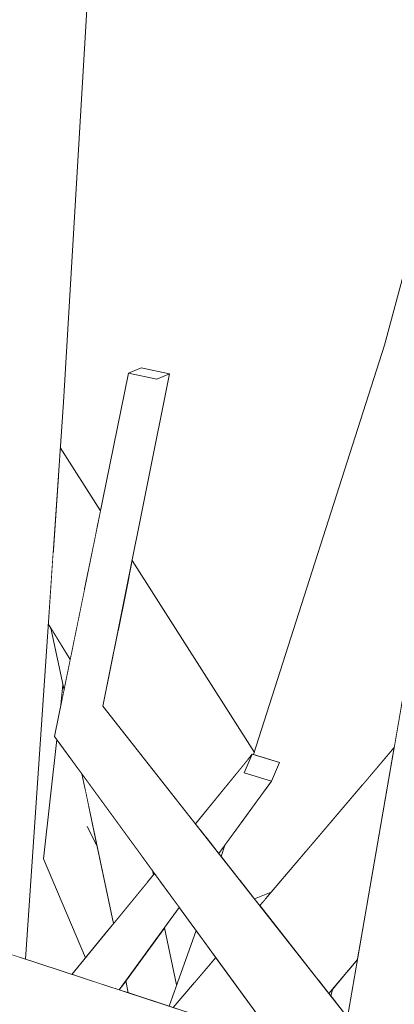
# Model space of a CAD drawing. Extents: x -289599 to -184549, y 66678 to 295474.
# Tile 69 of 256: x -281698 to -281663, y 71876 to 71966. Entities that reach past the tile are written whole.
import ezdxf

# ---------------------------------------------------------------- set-up
doc = ezdxf.new("R2010")
doc.units = 0
doc.header["$MEASUREMENT"] = 0
doc.linetypes.add('Wipeout_Contour', pattern=[1000, 0, -1000])
doc.layers.add('arch drzewa', color=8, linetype='Continuous')
doc.layers.add('arch drzewa_Nr_Pióra__4', color=8, linetype='Continuous', lineweight=9)

msp = doc.modelspace()

# ---------------------------------------------------------------- wipeouts: each hides what was drawn before it
at = {"color": 254, "linetype": 'Wipeout_Contour', "lineweight": 0, "ltscale": 2028077.469548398}
msp.add_wipeout([(-281673.43, 71990.19), (-281675.373, 71987.688), (-281654.258, 71963.521), (-281654.202, 71963.593), (-281653.462, 71965.985), (-281653.164, 71966.993)], dxfattribs=at).dxf.layer = 'arch drzewa'
at = {"color": 254, "linetype": 'Wipeout_Contour', "lineweight": 0, "ltscale": 1352124.51461128}
msp.add_wipeout([(-281697.616, 71880.215), (-281697.097, 71880.045), (-281693.624, 71931.147), (-281695.426, 71930.161)], dxfattribs=at).dxf.layer = 'arch drzewa'
at = {"color": 254, "linetype": 'Wipeout_Contour', "lineweight": 0, "ltscale": 1352043.448520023}
msp.add_wipeout([(-281677.051, 71897.14), (-281680.586, 71891.27), (-281679.394, 71889.752), (-281674.562, 71896.387)], dxfattribs=at).dxf.layer = 'arch drzewa'
at = {"color": 254, "linetype": 'Wipeout_Contour', "lineweight": 0, "ltscale": 1352069.521344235}
msp.add_wipeout([(-281685.464, 71888.165), (-281686.431, 71889.492), (-281685.927, 71887.114), (-281685.382, 71887.779)], dxfattribs=at).dxf.layer = 'arch drzewa'
at = {"color": 254, "linetype": 'Wipeout_Contour', "lineweight": 0, "ltscale": 1352054.628712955}
msp.add_wipeout([(-281684.356, 71882.936), (-281684.888, 71882.206), (-281683.676, 71876.487), (-281683.246, 71877.696)], dxfattribs=at).dxf.layer = 'arch drzewa'
at = {"color": 254, "linetype": 'Wipeout_Contour', "lineweight": 0, "ltscale": 1013990.478213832}
msp.add_wipeout([(-281666.685, 71880.024), (-281667.523, 71879.02), (-281667.387, 71875.978)], dxfattribs=at).dxf.layer = 'arch drzewa'
at = {"color": 254, "linetype": 'Wipeout_Contour', "lineweight": 0, "ltscale": 1014051.01611135}
msp.add_wipeout([(-281688.508, 71877.234), (-281687.685, 71876.964), (-281687.915, 71878.049)], dxfattribs=at).dxf.layer = 'arch drzewa'

# ---------------------------------------------------------------- next in the draw order: wipeouts: each hides what was drawn before it
at = {"color": 254, "linetype": 'Wipeout_Contour', "lineweight": 0, "ltscale": 2366094.127839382}
msp.add_wipeout([(-281678.576, 71988.74), (-281657.619, 71964.753), (-281656.381, 71964.328), (-281655.205, 71964.256), (-281654.278, 71963.527), (-281654.258, 71963.521), (-281675.373, 71987.688)], dxfattribs=at).dxf.layer = 'arch drzewa'
at = {"color": 254, "linetype": 'Wipeout_Contour', "lineweight": 0, "ltscale": 1014124.817856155}
msp.add_wipeout([(-281693.624, 71931.147), (-281690.603, 71981.575), (-281692.974, 71980.86)], dxfattribs=at).dxf.layer = 'arch drzewa'
at = {"color": 254, "linetype": 'Wipeout_Contour', "lineweight": 0, "ltscale": 1014090.505525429}
msp.add_wipeout([(-281698.14, 71880.386), (-281697.616, 71880.215), (-281695.426, 71930.161)], dxfattribs=at).dxf.layer = 'arch drzewa'
at = {"color": 254, "linetype": 'Wipeout_Contour', "lineweight": 0, "ltscale": 1352126.775422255}
msp.add_wipeout([(-281693.909, 71926.964), (-281694.069, 71924.6), (-281690.573, 71919.448), (-281690.223, 71921.167)], dxfattribs=at).dxf.layer = 'arch drzewa'
at = {"color": 254, "linetype": 'Wipeout_Contour', "lineweight": 0, "ltscale": 1014086.635063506}
msp.add_wipeout([(-281693.668, 71905.198), (-281693.904, 71903.065), (-281693.567, 71904.723)], dxfattribs=at).dxf.layer = 'arch drzewa'
at = {"color": 254, "linetype": 'Wipeout_Contour', "lineweight": 0, "ltscale": 1014037.033729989}
msp.add_wipeout([(-281677.051, 71897.14), (-281681.098, 71891.921), (-281680.586, 71891.27)], dxfattribs=at).dxf.layer = 'arch drzewa'
at = {"color": 254, "linetype": 'Wipeout_Contour', "lineweight": 0, "ltscale": 1690073.58869608}
msp.add_wipeout([(-281687.915, 71878.049), (-281687.685, 71876.964), (-281683.941, 71875.739), (-281683.676, 71876.487), (-281684.888, 71882.206)], dxfattribs=at).dxf.layer = 'arch drzewa'
at = {"color": 254, "linetype": 'Wipeout_Contour', "lineweight": 0, "ltscale": 1689987.53870106}
msp.add_wipeout([(-281668.922, 71877.345), (-281669.134, 71876.69), (-281667.602, 71874.74), (-281667.387, 71875.978), (-281667.523, 71879.02)], dxfattribs=at).dxf.layer = 'arch drzewa'

# ---------------------------------------------------------------- next in the draw order: wipeouts: each hides what was drawn before it
at = {"color": 254, "linetype": 'Wipeout_Contour', "lineweight": 0, "ltscale": 1352140.105920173}
msp.add_wipeout([(-281695.426, 71930.161), (-281704.677, 71930.266), (-281700.989, 71881.319), (-281698.14, 71880.386)], dxfattribs=at).dxf.layer = 'arch drzewa'
at = {"color": 254, "linetype": 'Wipeout_Contour', "lineweight": 0, "ltscale": 1352126.270419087}
msp.add_wipeout([(-281694.069, 71924.6), (-281694.099, 71924.159), (-281690.672, 71918.962), (-281690.573, 71919.448)], dxfattribs=at).dxf.layer = 'arch drzewa'
at = {"color": 254, "linetype": 'Wipeout_Contour', "lineweight": 0, "ltscale": 1014089.013762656}
msp.add_wipeout([(-281694.774, 71910.418), (-281693.567, 71904.723), (-281692.997, 71907.524)], dxfattribs=at).dxf.layer = 'arch drzewa'
at = {"color": 254, "linetype": 'Wipeout_Contour', "lineweight": 0, "ltscale": 1689968.534771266}
msp.add_wipeout([(-281667.602, 71874.74), (-281663.355, 71869.332), (-281663.401, 71869.016), (-281663.301, 71868.983), (-281661.567, 71909.518)], dxfattribs=at).dxf.layer = 'arch drzewa'
at = {"color": 254, "linetype": 'Wipeout_Contour', "lineweight": 0, "ltscale": 1352048.852965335}
msp.add_wipeout([(-281681.313, 71892.196), (-281681.098, 71891.921), (-281677.051, 71897.14), (-281676.313, 71898.844)], dxfattribs=at).dxf.layer = 'arch drzewa'

# ---------------------------------------------------------------- next in the draw order: wipeouts: each hides what was drawn before it
at = {"color": 254, "linetype": 'Wipeout_Contour', "lineweight": 0, "ltscale": 1014117.700788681}
msp.add_wipeout([(-281692.974, 71980.86), (-281695.426, 71930.161), (-281693.624, 71931.147)], dxfattribs=at).dxf.layer = 'arch drzewa'
at = {"color": 254, "linetype": 'Wipeout_Contour', "lineweight": 0, "ltscale": 1352124.680822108}
msp.add_wipeout([(-281694.56, 71917.377), (-281691.697, 71913.917), (-281690.672, 71918.962), (-281694.099, 71924.159)], dxfattribs=at).dxf.layer = 'arch drzewa'
at = {"color": 254, "linetype": 'Wipeout_Contour', "lineweight": 0, "ltscale": 1014038.095754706}
msp.add_wipeout([(-281681.533, 71892.475), (-281681.313, 71892.196), (-281676.313, 71898.844)], dxfattribs=at).dxf.layer = 'arch drzewa'
at = {"color": 254, "linetype": 'Wipeout_Contour', "lineweight": 0, "ltscale": 1690112.87680273}
msp.add_wipeout([(-281695.434, 71889.258), (-281689.53, 71882.718), (-281689.033, 71883.325), (-281690.537, 71890.422), (-281691.454, 71892.215)], dxfattribs=at).dxf.layer = 'arch drzewa'
at = {"color": 254, "linetype": 'Wipeout_Contour', "lineweight": 0, "ltscale": 1351991.087518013}
msp.add_wipeout([(-281669.458, 71877.102), (-281669.296, 71876.896), (-281666.685, 71880.024), (-281666.552, 71880.792)], dxfattribs=at).dxf.layer = 'arch drzewa'

# ---------------------------------------------------------------- next in the draw order: wipeouts: each hides what was drawn before it
at = {"color": 254, "linetype": 'Wipeout_Contour', "lineweight": 0, "ltscale": 2366320.285996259}
msp.add_wipeout([(-281692.974, 71980.86), (-281700.637, 71981.06), (-281699.592, 71970.854), (-281697.697, 71955.395), (-281697.938, 71955.236), (-281697.99, 71955.202), (-281695.426, 71930.161)], dxfattribs=at).dxf.layer = 'arch drzewa'
at = {"color": 254, "linetype": 'Wipeout_Contour', "lineweight": 0, "ltscale": 1352121.925048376}
msp.add_wipeout([(-281694.56, 71917.377), (-281695.007, 71910.798), (-281692.997, 71907.524), (-281691.697, 71913.917)], dxfattribs=at).dxf.layer = 'arch drzewa'
at = {"color": 254, "linetype": 'Wipeout_Contour', "lineweight": 0, "ltscale": 1352037.803734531}
msp.add_wipeout([(-281673.824, 71898.091), (-281676.313, 71898.844), (-281677.051, 71897.14), (-281674.562, 71896.387)], dxfattribs=at).dxf.layer = 'arch drzewa'
at = {"color": 254, "linetype": 'Wipeout_Contour', "lineweight": 0, "ltscale": 1014069.91675956}
msp.add_wipeout([(-281691.454, 71892.215), (-281690.537, 71890.422), (-281691.328, 71894.158)], dxfattribs=at).dxf.layer = 'arch drzewa'
at = {"color": 254, "linetype": 'Wipeout_Contour', "lineweight": 0, "ltscale": 1352041.456176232}
msp.add_wipeout([(-281679.17, 71889.467), (-281677.456, 71887.285), (-281677.324, 71892.594), (-281678.835, 71890.519)], dxfattribs=at).dxf.layer = 'arch drzewa'
at = {"color": 254, "linetype": 'Wipeout_Contour', "lineweight": 0, "ltscale": 1014067.742454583}
msp.add_wipeout([(-281695.434, 71889.258), (-281691.606, 71880.185), (-281689.53, 71882.718)], dxfattribs=at).dxf.layer = 'arch drzewa'
at = {"color": 254, "linetype": 'Wipeout_Contour', "lineweight": 0, "ltscale": 1351991.399352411}
msp.add_wipeout([(-281666.541, 71880.853), (-281669.478, 71877.128), (-281669.458, 71877.102), (-281666.552, 71880.792)], dxfattribs=at).dxf.layer = 'arch drzewa'

# ---------------------------------------------------------------- next in the draw order: wipeouts: each hides what was drawn before it
at = {"color": 254, "linetype": 'Wipeout_Contour', "lineweight": 0, "ltscale": 3042414.360488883}
msp.add_wipeout([(-281703.556, 71944.358), (-281704.677, 71930.266), (-281695.426, 71930.161), (-281697.99, 71955.202), (-281699.784, 71954.021), (-281702.632, 71954.568), (-281702.714, 71954.949), (-281703.244, 71948.288), (-281702.328, 71946.666)], dxfattribs=at).dxf.layer = 'arch drzewa'
at = {"color": 254, "linetype": 'Wipeout_Contour', "lineweight": 0, "ltscale": 1014072.794224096}
msp.add_wipeout([(-281691.328, 71894.158), (-281691.678, 71895.807), (-281691.454, 71892.215)], dxfattribs=at).dxf.layer = 'arch drzewa'
at = {"color": 254, "linetype": 'Wipeout_Contour', "lineweight": 0, "ltscale": 1014033.550028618}
msp.add_wipeout([(-281679.394, 71889.752), (-281679.17, 71889.467), (-281678.835, 71890.519)], dxfattribs=at).dxf.layer = 'arch drzewa'
at = {"color": 254, "linetype": 'Wipeout_Contour', "lineweight": 0, "ltscale": 1351992.621113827}
msp.add_wipeout([(-281665.769, 71885.302), (-281670.261, 71878.125), (-281669.478, 71877.128), (-281666.541, 71880.853)], dxfattribs=at).dxf.layer = 'arch drzewa'

# ---------------------------------------------------------------- next in the draw order: wipeouts: each hides what was drawn before it
at = {"color": 254, "linetype": 'Wipeout_Contour', "lineweight": 0, "ltscale": 1690129.790894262}
msp.add_wipeout([(-281695.434, 71889.258), (-281691.454, 71892.215), (-281691.678, 71895.807), (-281691.942, 71897.053), (-281694.223, 71900.183)], dxfattribs=at).dxf.layer = 'arch drzewa'
at = {"color": 254, "linetype": 'Wipeout_Contour', "lineweight": 0, "ltscale": 1013995.273986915}
msp.add_wipeout([(-281668.922, 71877.345), (-281669.296, 71876.896), (-281669.134, 71876.69)], dxfattribs=at).dxf.layer = 'arch drzewa'

# ---------------------------------------------------------------- next in the draw order: wipeouts: each hides what was drawn before it
at = {"color": 254, "linetype": 'Wipeout_Contour', "lineweight": 0, "ltscale": 1352080.405716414}
msp.add_wipeout([(-281691.942, 71897.053), (-281689.033, 71883.325), (-281685.927, 71887.114), (-281686.431, 71889.492)], dxfattribs=at).dxf.layer = 'arch drzewa'

# ---------------------------------------------------------------- next in the draw order: wipeouts: each hides what was drawn before it
at = {"color": 254, "linetype": 'Wipeout_Contour', "lineweight": 0, "ltscale": 1352063.756147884}
msp.add_wipeout([(-281683.816, 71885.904), (-281688.95, 71877.378), (-281688.508, 71877.234), (-281683.005, 71884.791)], dxfattribs=at).dxf.layer = 'arch drzewa'

# ---------------------------------------------------------------- next in the draw order: wipeouts: each hides what was drawn before it
at = {"color": 254, "linetype": 'Wipeout_Contour', "lineweight": 0, "ltscale": 1352069.652478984}
msp.add_wipeout([(-281691.681, 71878.272), (-281688.95, 71877.378), (-281683.816, 71885.904), (-281684.76, 71887.198)], dxfattribs=at).dxf.layer = 'arch drzewa'

# ---------------------------------------------------------------- next in the draw order: wipeouts: each hides what was drawn before it
at = {"color": 254, "linetype": 'Wipeout_Contour', "lineweight": 0, "ltscale": 1352073.798256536}
msp.add_wipeout([(-281691.764, 71878.299), (-281691.681, 71878.272), (-281684.76, 71887.198), (-281684.913, 71887.409)], dxfattribs=at).dxf.layer = 'arch drzewa'
at = {"color": 254, "linetype": 'Wipeout_Contour', "lineweight": 0, "ltscale": 1014023.764630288}
msp.add_wipeout([(-281683.574, 71875.619), (-281674.048, 71872.501), (-281679.67, 71880.214)], dxfattribs=at).dxf.layer = 'arch drzewa'

# ---------------------------------------------------------------- next in the draw order: wipeouts: each hides what was drawn before it
at = {"color": 254, "linetype": 'Wipeout_Contour', "lineweight": 0, "ltscale": 1352001.922583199}
msp.add_wipeout([(-281663.31, 71899.473), (-281675.634, 71884.965), (-281670.261, 71878.125), (-281665.769, 71885.302)], dxfattribs=at).dxf.layer = 'arch drzewa'
at = {"color": 254, "linetype": 'Wipeout_Contour', "lineweight": 0, "ltscale": 1352075.802537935}
msp.add_wipeout([(-281685.277, 71887.908), (-281692.858, 71878.657), (-281691.764, 71878.299), (-281684.913, 71887.409)], dxfattribs=at).dxf.layer = 'arch drzewa'
at = {"color": 254, "linetype": 'Wipeout_Contour', "lineweight": 0, "ltscale": 1014031.34060915}
msp.add_wipeout([(-281681.662, 71877.869), (-281679.67, 71880.214), (-281680.93, 71881.944)], dxfattribs=at).dxf.layer = 'arch drzewa'

# ---------------------------------------------------------------- next in the draw order: wipeouts: each hides what was drawn before it
at = {"color": 254, "linetype": 'Wipeout_Contour', "lineweight": 0, "ltscale": 1690007.300697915}
msp.add_wipeout([(-281666.221, 71896.046), (-281663.31, 71899.473), (-281661.567, 71909.518), (-281659.368, 71935.776), (-281664.213, 71936.364)], dxfattribs=at).dxf.layer = 'arch drzewa'
at = {"color": 254, "linetype": 'Wipeout_Contour', "lineweight": 0, "ltscale": 1352027.001092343}
msp.add_wipeout([(-281675.997, 71885.428), (-281675.634, 71884.965), (-281675.165, 71885.518), (-281675.555, 71885.598)], dxfattribs=at).dxf.layer = 'arch drzewa'
at = {"color": 254, "linetype": 'Wipeout_Contour', "lineweight": 0, "ltscale": 1690058.689116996}
msp.add_wipeout([(-281681.472, 71882.688), (-281683.941, 71875.739), (-281683.574, 71875.619), (-281681.662, 71877.869), (-281680.93, 71881.944)], dxfattribs=at).dxf.layer = 'arch drzewa'

# ---------------------------------------------------------------- next in the draw order: wipeouts: each hides what was drawn before it
at = {"color": 254, "linetype": 'Wipeout_Contour', "lineweight": 0, "ltscale": 2366045.700871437}
msp.add_wipeout([(-281676.191, 71898.807), (-281673.824, 71898.091), (-281674.562, 71896.387), (-281675.156, 71895.572), (-281671.364, 71889.992), (-281666.221, 71896.046), (-281664.213, 71936.364)], dxfattribs=at).dxf.layer = 'arch drzewa'
at = {"color": 254, "linetype": 'Wipeout_Contour', "lineweight": 0, "ltscale": 1014019.346917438}
msp.add_wipeout([(-281675.555, 71885.598), (-281675.165, 71885.518), (-281674.933, 71885.79)], dxfattribs=at).dxf.layer = 'arch drzewa'

# ---------------------------------------------------------------- next in the draw order: wipeouts: each hides what was drawn before it
at = {"color": 254, "linetype": 'Wipeout_Contour', "lineweight": 0, "ltscale": 1352024.409991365}
msp.add_wipeout([(-281657.69, 71960.671), (-281664.213, 71936.364), (-281659.368, 71935.776), (-281657.452, 71958.652)], dxfattribs=at).dxf.layer = 'arch drzewa'
at = {"color": 254, "linetype": 'Wipeout_Contour', "lineweight": 0, "ltscale": 2028093.767173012}
msp.add_wipeout([(-281687.323, 71916.606), (-281687.624, 71915.102), (-281676.465, 71898.658), (-281676.313, 71898.844), (-281676.191, 71898.807), (-281676.129, 71899.002)], dxfattribs=at).dxf.layer = 'arch drzewa'
at = {"color": 254, "linetype": 'Wipeout_Contour', "lineweight": 0, "ltscale": 1352024.889719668}
msp.add_wipeout([(-281675.202, 71895.508), (-281671.477, 71889.859), (-281671.364, 71889.992), (-281675.156, 71895.572)], dxfattribs=at).dxf.layer = 'arch drzewa'

# ---------------------------------------------------------------- next in the draw order: linework, layer by layer
at = {"layer": 'arch drzewa_Nr_Pióra__4', "linetype": 'Continuous'}
msp.add_line((-281664.213, 71936.364), (-281657.69, 71960.671), dxfattribs=at)

# ---------------------------------------------------------------- next in the draw order: wipeouts: each hides what was drawn before it
at = {"color": 254, "linetype": 'Wipeout_Contour', "lineweight": 0, "ltscale": 1352072.453061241}
msp.add_wipeout([(-281687.741, 71914.519), (-281676.917, 71898.108), (-281676.465, 71898.658), (-281687.624, 71915.102)], dxfattribs=at).dxf.layer = 'arch drzewa'
at = {"color": 254, "linetype": 'Wipeout_Contour', "lineweight": 0, "ltscale": 1352025.580209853}
msp.add_wipeout([(-281675.202, 71895.508), (-281675.794, 71894.695), (-281671.637, 71889.671), (-281671.477, 71889.859)], dxfattribs=at).dxf.layer = 'arch drzewa'

# ---------------------------------------------------------------- next in the draw order: wipeouts: each hides what was drawn before it
at = {"color": 254, "linetype": 'Wipeout_Contour', "lineweight": 0, "ltscale": 1352073.131568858}
msp.add_wipeout([(-281688.609, 71910.184), (-281677.763, 71897.075), (-281676.917, 71898.108), (-281687.741, 71914.519)], dxfattribs=at).dxf.layer = 'arch drzewa'

# ---------------------------------------------------------------- next in the draw order: wipeouts: each hides what was drawn before it
at = {"color": 254, "linetype": 'Wipeout_Contour', "lineweight": 0, "ltscale": 1352075.665724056}
msp.add_wipeout([(-281688.609, 71910.184), (-281689.998, 71903.252), (-281681.533, 71892.475), (-281677.763, 71897.075)], dxfattribs=at).dxf.layer = 'arch drzewa'

# ---------------------------------------------------------------- next in the draw order: wipeouts: each hides what was drawn before it
at = {"color": 254, "linetype": 'Wipeout_Contour', "lineweight": 0, "ltscale": 2028044.251755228}
msp.add_wipeout([(-281677.324, 71892.594), (-281677.456, 71887.285), (-281676.107, 71885.568), (-281674.598, 71886.185), (-281671.637, 71889.671), (-281675.794, 71894.695)], dxfattribs=at).dxf.layer = 'arch drzewa'

# ---------------------------------------------------------------- next in the draw order: wipeouts: each hides what was drawn before it
at = {"color": 254, "linetype": 'Wipeout_Contour', "lineweight": 0, "ltscale": 1690032.861605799}
msp.add_wipeout([(-281676.107, 71885.568), (-281675.997, 71885.428), (-281675.555, 71885.598), (-281674.933, 71885.79), (-281674.598, 71886.185)], dxfattribs=at).dxf.layer = 'arch drzewa'

# ---------------------------------------------------------------- next in the draw order: wipeouts: each hides what was drawn before it
at = {"color": 254, "linetype": 'Wipeout_Contour', "lineweight": 0, "ltscale": 1352095.475014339}
msp.add_wipeout([(-281716.709, 71882.959), (-281673.392, 71871.601), (-281674.048, 71872.501), (-281715.631, 71886.111)], dxfattribs=at).dxf.layer = 'arch drzewa'

# ---------------------------------------------------------------- next in the draw order: wipeouts: each hides what was drawn before it
at = {"color": 254, "linetype": 'Wipeout_Contour', "lineweight": 0, "ltscale": 1690034.025679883}
msp.add_wipeout([(-281673.392, 71871.601), (-281716.709, 71882.959), (-281666.157, 71867.224), (-281665.944, 71867.329), (-281671.723, 71869.311)], dxfattribs=at).dxf.layer = 'arch drzewa'

# ---------------------------------------------------------------- next in the draw order: wipeouts: each hides what was drawn before it
at = {"color": 254, "linetype": 'Wipeout_Contour', "lineweight": 0, "ltscale": 1014087.081368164}
msp.add_wipeout([(-281666.157, 71867.224), (-281716.709, 71882.959), (-281718.79, 71882.327)], dxfattribs=at).dxf.layer = 'arch drzewa'

# ---------------------------------------------------------------- next in the draw order: wipeouts: each hides what was drawn before it
at = {"color": 254, "linetype": 'Wipeout_Contour', "lineweight": 0, "ltscale": 2028028.368441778}
msp.add_wipeout([(-281666.157, 71867.224), (-281718.79, 71882.327), (-281669.993, 71866.744), (-281669.864, 71866.76), (-281671.063, 71868.404), (-281666.656, 71867.162)], dxfattribs=at).dxf.layer = 'arch drzewa'

# ---------------------------------------------------------------- next in the draw order: wipeouts: each hides what was drawn before it
at = {"color": 254, "linetype": 'Wipeout_Contour', "lineweight": 0, "ltscale": 1014040.679142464}
msp.add_wipeout([(-281663.355, 71869.332), (-281689.998, 71903.252), (-281690.692, 71900.893)], dxfattribs=at).dxf.layer = 'arch drzewa'

# ---------------------------------------------------------------- next in the draw order: wipeouts: each hides what was drawn before it
at = {"color": 254, "linetype": 'Wipeout_Contour', "lineweight": 0, "ltscale": 1014078.662819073}
msp.add_wipeout([(-281689.998, 71903.252), (-281683.895, 71933.721), (-281685.055, 71933.242)], dxfattribs=at).dxf.layer = 'arch drzewa'
at = {"color": 254, "linetype": 'Wipeout_Contour', "lineweight": 0, "ltscale": 2703965.821227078}
msp.add_wipeout([(-281690.692, 71900.893), (-281663.731, 71866.776), (-281663.583, 71867.782), (-281663.867, 71868.349), (-281664.019, 71869.143), (-281664.053, 71869.229), (-281663.401, 71869.016), (-281663.355, 71869.332)], dxfattribs=at).dxf.layer = 'arch drzewa'

# ---------------------------------------------------------------- next in the draw order: wipeouts: each hides what was drawn before it
at = {"color": 254, "linetype": 'Wipeout_Contour', "lineweight": 0, "ltscale": 1014044.209107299}
msp.add_wipeout([(-281663.731, 71866.776), (-281690.692, 71900.893), (-281694.432, 71900.469)], dxfattribs=at).dxf.layer = 'arch drzewa'

# ---------------------------------------------------------------- next in the draw order: wipeouts: each hides what was drawn before it
at = {"color": 254, "linetype": 'Wipeout_Contour', "lineweight": 0, "ltscale": 1690004.525403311}
msp.add_wipeout([(-281663.731, 71866.776), (-281694.432, 71900.469), (-281671.723, 71869.311), (-281665.944, 71867.329), (-281665.004, 71866.66)], dxfattribs=at).dxf.layer = 'arch drzewa'

# ---------------------------------------------------------------- next in the draw order: linework, layer by layer
at = {"layer": 'arch drzewa_Nr_Pióra__4', "linetype": 'Continuous'}
for p, q in [((-281676.191, 71898.807), (-281664.213, 71936.364)), ((-281667.602, 71874.74), (-281661.567, 71909.518)), ((-281681.533, 71892.475), (-281676.313, 71898.844)), ((-281677.051, 71897.14), (-281676.313, 71898.844)), ((-281676.313, 71898.844), (-281673.824, 71898.091)), ((-281675.634, 71884.965), (-281663.31, 71899.473)), ((-281673.824, 71898.091), (-281674.562, 71896.387)), ((-281689.033, 71883.325), (-281691.942, 71897.053)), ((-281674.562, 71896.387), (-281677.051, 71897.14)), ((-281679.394, 71889.752), (-281674.562, 71896.387)), ((-281691.437, 71892.171), (-281691.454, 71892.215)), ((-281690.537, 71890.422), (-281691.454, 71892.215)), ((-281679.17, 71889.467), (-281678.835, 71890.519)), ((-281691.606, 71880.185), (-281695.434, 71889.258)), ((-281685.382, 71887.779), (-281685.464, 71888.165)), ((-281692.858, 71878.657), (-281685.277, 71887.908)), ((-281674.048, 71872.501), (-281715.631, 71886.111)), ((-281674.598, 71886.185), (-281676.107, 71885.568)), ((-281688.508, 71877.234), (-281683.005, 71884.791)), ((-281683.246, 71877.696), (-281684.356, 71882.936)), ((-281683.941, 71875.739), (-281681.472, 71882.688)), ((-281683.574, 71875.619), (-281679.67, 71880.214)), ((-281669.296, 71876.896), (-281666.685, 71880.024)), ((-281687.685, 71876.964), (-281687.915, 71878.049)), ((-281669.134, 71876.69), (-281668.922, 71877.345))]:
    msp.add_line(p, q, dxfattribs=at)

# ---------------------------------------------------------------- next in the draw order: wipeouts: each hides what was drawn before it
at = {"color": 254, "linetype": 'Wipeout_Contour', "lineweight": 0, "ltscale": 1014076.676979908}
msp.add_wipeout([(-281685.055, 71933.242), (-281690.692, 71900.893), (-281689.998, 71903.252)], dxfattribs=at).dxf.layer = 'arch drzewa'

# ---------------------------------------------------------------- next in the draw order: wipeouts: each hides what was drawn before it
at = {"color": 254, "linetype": 'Wipeout_Contour', "lineweight": 0, "ltscale": 1014082.1929436}
msp.add_wipeout([(-281690.692, 71900.893), (-281685.055, 71933.242), (-281687.655, 71933.795)], dxfattribs=at).dxf.layer = 'arch drzewa'

# ---------------------------------------------------------------- next in the draw order: wipeouts: each hides what was drawn before it
at = {"color": 254, "linetype": 'Wipeout_Contour', "lineweight": 0, "ltscale": 1014083.393468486}
msp.add_wipeout([(-281687.655, 71933.795), (-281694.432, 71900.469), (-281690.692, 71900.893)], dxfattribs=at).dxf.layer = 'arch drzewa'

# ---------------------------------------------------------------- next in the draw order: linework, layer by layer
at = {"layer": 'arch drzewa_Nr_Pióra__4', "linetype": 'Continuous'}
for p, q in [((-281693.624, 71931.147), (-281690.603, 71981.575)), ((-281697.097, 71880.045), (-281693.624, 71931.147)), ((-281690.223, 71921.167), (-281693.909, 71926.964)), ((-281676.129, 71899.002), (-281687.323, 71916.606)), ((-281692.997, 71907.524), (-281695.007, 71910.798)), ((-281693.567, 71904.723), (-281694.774, 71910.418)), ((-281693.904, 71903.065), (-281693.668, 71905.198)), ((-281663.355, 71869.332), (-281689.998, 71903.252)), ((-281695.434, 71889.258), (-281694.223, 71900.183)), ((-281671.661, 71869.225), (-281694.432, 71900.469))]:
    msp.add_line(p, q, dxfattribs=at)

# ---------------------------------------------------------------- next in the draw order: wipeouts: each hides what was drawn before it
at = {"color": 254, "linetype": 'Wipeout_Contour', "lineweight": 0, "ltscale": 1352111.95580723}
msp.add_wipeout([(-281683.895, 71933.721), (-281686.495, 71934.274), (-281687.655, 71933.795), (-281685.055, 71933.242)], dxfattribs=at).dxf.layer = 'arch drzewa'

# ---------------------------------------------------------------- next in the draw order: linework, layer by layer
at = {"layer": 'arch drzewa_Nr_Pióra__4', "linetype": 'Continuous'}
for p, q in [((-281687.655, 71933.795), (-281686.495, 71934.274)), ((-281686.495, 71934.274), (-281683.895, 71933.721)), ((-281694.432, 71900.469), (-281687.655, 71933.795)), ((-281689.998, 71903.252), (-281683.895, 71933.721)), ((-281685.055, 71933.242), (-281687.655, 71933.795)), ((-281683.895, 71933.721), (-281685.055, 71933.242))]:
    msp.add_line(p, q, dxfattribs=at)

doc.saveas('drawing.dxf')
